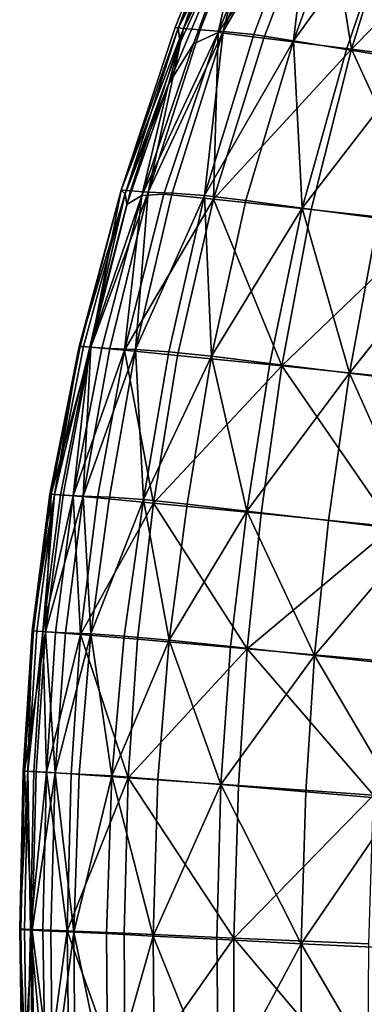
# Model space of a CAD drawing. Header units: millimetres. Extents: x -312 to 313, y -340 to 267.
# Tile 17 of 73: x -312 to -278, y -38 to 60. Entities that reach past the tile are written whole.
import ezdxf

# ---------------------------------------------------------------- set-up
doc = ezdxf.new("R2010")
doc.units = ezdxf.units.MM
doc.layers.add('Default', color=7, linetype='Continuous', true_color=0x000000)

msp = doc.modelspace()

# ---------------------------------------------------------------- linework, layer by layer
at = {"layer": 'Default', "color": 18, "true_color": 0x000000}
for points in [[(-290.634, 75.1, 681.254), (-296.195, 58.981, 677.734), (-297.009, 59.055, 681.031)], [(-290.634, 75.1, 681.254), (-297.009, 59.055, 681.031), (-296.712, 59.015, 683.332)], [(-290.634, 75.1, 681.254), (-296.712, 59.015, 683.332), (-290.093, 75.029, 683.848)], [(-289.563, 72.797, 685.913), (-290.093, 75.029, 683.848), (-296.712, 59.015, 683.332)], [(-290.634, 75.1, 681.254), (-289.905, 74.99, 677.827), (-296.195, 58.981, 677.734)], [(-288.286, 74.769, 673.884), (-296.195, 58.981, 677.734), (-289.905, 74.99, 677.827)], [(-288.286, 74.769, 673.884), (-294.521, 58.84, 673.81), (-296.195, 58.981, 677.734)], [(-288.286, 74.769, 673.884), (-292.239, 58.679, 669.625), (-294.521, 58.84, 673.81)], [(-288.286, 74.769, 673.884), (-286.154, 74.507, 669.741), (-292.239, 58.679, 669.625)], [(-289.563, 72.797, 685.913), (-292.728, 58.573, 687.206), (-286.335, 74.498, 687.826)], [(-282.193, 73.87, 688.723), (-286.335, 74.498, 687.826), (-292.728, 58.573, 687.206)], [(-282.193, 73.87, 688.723), (-292.728, 58.573, 687.206), (-288.188, 58.011, 687.716)], [(-283.316, 74.074, 665.746), (-292.239, 58.679, 669.625), (-286.154, 74.507, 669.741)], [(-283.316, 74.074, 665.746), (-289.19, 58.363, 665.541), (-292.239, 58.679, 669.625)], [(-283.316, 74.074, 665.746), (-285.217, 57.754, 661.913), (-289.19, 58.363, 665.541)], [(-282.193, 73.87, 688.723), (-288.188, 58.011, 687.716), (-279.462, 56.918, 686.782)], [(-283.316, 74.074, 665.746), (-279.583, 73.337, 662.248), (-285.217, 57.754, 661.913)], [(-282.193, 73.87, 688.723), (-279.462, 56.918, 686.782), (-274.59, 72.693, 688.235)], [(-289.563, 72.797, 685.913), (-296.53, 57.57, 684.756), (-297.691, 53.429, 685.428)], [(-289.563, 72.797, 685.913), (-297.691, 53.429, 685.428), (-295.192, 57.436, 686.145)], [(-289.563, 72.797, 685.913), (-296.712, 59.015, 683.332), (-296.53, 57.57, 684.756)], [(-289.563, 72.797, 685.913), (-295.192, 57.436, 686.145), (-292.728, 58.573, 687.206)], [(-274.718, 72.321, 659.6), (-285.217, 57.754, 661.913), (-279.583, 73.337, 662.248)], [(-265.334, 71.26, 687.122), (-274.59, 72.693, 688.235), (-279.462, 56.918, 686.782)], [(-274.718, 72.321, 659.6), (-279.962, 56.877, 659.051), (-285.217, 57.754, 661.913)], [(-274.718, 72.321, 659.6), (-273.063, 55.755, 657.258), (-279.962, 56.877, 659.051)], [(-265.334, 71.26, 687.122), (-279.462, 56.918, 686.782), (-268.741, 55.544, 685.221)], [(-302.409, 42.849, 680.995), (-297.009, 59.055, 681.031), (-296.195, 58.981, 677.734)], [(-302.409, 42.849, 680.995), (-296.712, 59.015, 683.332), (-297.009, 59.055, 681.031)], [(-302.409, 42.849, 680.995), (-302.386, 42.852, 683.026), (-296.712, 59.015, 683.332)], [(-302.409, 42.849, 680.995), (-296.195, 58.981, 677.734), (-301.467, 42.778, 677.785)], [(-301.991, 42.476, 684.273), (-296.712, 59.015, 683.332), (-302.386, 42.852, 683.026)], [(-301.991, 42.476, 684.273), (-296.53, 57.57, 684.756), (-296.712, 59.015, 683.332)], [(-299.714, 42.669, 673.848), (-301.467, 42.778, 677.785), (-296.195, 58.981, 677.734)], [(-299.714, 42.669, 673.848), (-296.195, 58.981, 677.734), (-294.521, 58.84, 673.81)], [(-300.334, 42.339, 685.874), (-298.147, 42.473, 686.688), (-292.728, 58.573, 687.206)], [(-300.334, 42.339, 685.874), (-292.728, 58.573, 687.206), (-295.192, 57.436, 686.145)], [(-299.714, 42.669, 673.848), (-294.521, 58.84, 673.81), (-292.239, 58.679, 669.625)], [(-299.714, 42.669, 673.848), (-292.239, 58.679, 669.625), (-297.309, 42.555, 669.633)], [(-293.214, 41.954, 686.8), (-292.728, 58.573, 687.206), (-298.147, 42.473, 686.688)], [(-294.108, 42.313, 665.469), (-297.309, 42.555, 669.633), (-292.239, 58.679, 669.625)], [(-294.108, 42.313, 665.469), (-292.239, 58.679, 669.625), (-289.19, 58.363, 665.541)], [(-294.108, 42.313, 665.469), (-289.19, 58.363, 665.541), (-285.217, 57.754, 661.913)], [(-293.214, 41.954, 686.8), (-288.188, 58.011, 687.716), (-292.728, 58.573, 687.206)], [(-293.214, 41.954, 686.8), (-279.462, 56.918, 686.782), (-288.188, 58.011, 687.716)], [(-301.991, 42.476, 684.273), (-297.691, 53.429, 685.428), (-296.53, 57.57, 684.756)], [(-300.334, 42.339, 685.874), (-295.192, 57.436, 686.145), (-297.691, 53.429, 685.428)], [(-294.108, 42.313, 665.469), (-285.217, 57.754, 661.913), (-289.966, 41.819, 661.682)], [(-284.369, 41.071, 658.541), (-289.966, 41.819, 661.682), (-285.217, 57.754, 661.913)], [(-284.369, 41.071, 658.541), (-285.217, 57.754, 661.913), (-279.962, 56.877, 659.051)], [(-293.214, 41.954, 686.8), (-283.483, 40.92, 685.441), (-279.462, 56.918, 686.782)], [(-284.369, 41.071, 658.541), (-279.962, 56.877, 659.051), (-273.063, 55.755, 657.258)], [(-271.506, 39.596, 683.452), (-279.462, 56.918, 686.782), (-283.483, 40.92, 685.441)], [(-271.506, 39.596, 683.452), (-268.741, 55.544, 685.221), (-279.462, 56.918, 686.782)], [(-284.369, 41.071, 658.541), (-273.063, 55.755, 657.258), (-276.799, 40.067, 656.312)], [(-301.991, 42.476, 684.273), (-301.824, 41.412, 685.124), (-297.691, 53.429, 685.428)], [(-300.334, 42.339, 685.874), (-297.691, 53.429, 685.428), (-301.824, 41.412, 685.124)], [(-301.991, 42.476, 684.273), (-302.386, 42.852, 683.026), (-306.594, 27.281, 682.874)], [(-302.409, 42.849, 680.995), (-306.594, 27.281, 682.874), (-302.386, 42.852, 683.026)], [(-302.409, 42.849, 680.995), (-306.494, 27.267, 681.022), (-306.594, 27.281, 682.874)], [(-301.991, 42.476, 684.273), (-306.594, 27.281, 682.874), (-306.131, 27.259, 683.93)], [(-302.409, 42.849, 680.995), (-305.409, 27.194, 677.851), (-306.494, 27.267, 681.022)], [(-301.991, 42.476, 684.273), (-306.131, 27.259, 683.93), (-305.524, 27.219, 684.714)], [(-301.991, 42.476, 684.273), (-305.524, 27.219, 684.714), (-301.824, 41.412, 685.124)], [(-300.334, 42.339, 685.874), (-301.824, 41.412, 685.124), (-305.524, 27.219, 684.714)], [(-300.334, 42.339, 685.874), (-305.524, 27.219, 684.714), (-304.324, 27.116, 685.349)], [(-302.409, 42.849, 680.995), (-301.467, 42.778, 677.785), (-305.409, 27.194, 677.851)], [(-299.714, 42.669, 673.848), (-305.409, 27.194, 677.851), (-301.467, 42.778, 677.785)], [(-299.714, 42.669, 673.848), (-303.511, 27.091, 673.908), (-305.409, 27.194, 677.851)], [(-300.334, 42.339, 685.874), (-304.324, 27.116, 685.349), (-302.077, 26.907, 685.959)], [(-299.714, 42.669, 673.848), (-300.971, 26.985, 669.742), (-303.511, 27.091, 673.908)], [(-293.214, 41.954, 686.8), (-298.147, 42.473, 686.688), (-302.077, 26.907, 685.959)], [(-300.334, 42.339, 685.874), (-302.077, 26.907, 685.959), (-298.147, 42.473, 686.688)], [(-299.714, 42.669, 673.848), (-297.309, 42.555, 669.633), (-300.971, 26.985, 669.742)], [(-294.108, 42.313, 665.469), (-300.971, 26.985, 669.742), (-297.309, 42.555, 669.633)], [(-294.108, 42.313, 665.469), (-297.646, 26.758, 665.549), (-300.971, 26.985, 669.742)], [(-294.108, 42.313, 665.469), (-293.39, 26.298, 661.527), (-297.646, 26.758, 665.549)], [(-294.108, 42.313, 665.469), (-289.966, 41.819, 661.682), (-293.39, 26.298, 661.527)], [(-293.214, 41.954, 686.8), (-302.077, 26.907, 685.959), (-296.772, 26.388, 685.8)], [(-293.214, 41.954, 686.8), (-296.772, 26.388, 685.8), (-286.4, 25.346, 684.126)], [(-284.369, 41.071, 658.541), (-293.39, 26.298, 661.527), (-289.966, 41.819, 661.682)], [(-293.214, 41.954, 686.8), (-286.4, 25.346, 684.126), (-283.483, 40.92, 685.441)], [(-284.369, 41.071, 658.541), (-287.595, 25.592, 658.014), (-293.39, 26.298, 661.527)], [(-284.369, 41.071, 658.541), (-279.652, 24.62, 655.348), (-287.595, 25.592, 658.014)], [(-271.506, 39.596, 683.452), (-283.483, 40.92, 685.441), (-286.4, 25.346, 684.126)], [(-284.369, 41.071, 658.541), (-276.799, 40.067, 656.312), (-279.652, 24.62, 655.348)], [(-271.506, 39.596, 683.452), (-286.4, 25.346, 684.126), (-273.691, 24.014, 681.794)], [(-268.346, 38.933, 654.848), (-279.652, 24.62, 655.348), (-276.799, 40.067, 656.312)], [(-268.346, 38.933, 654.848), (-270.766, 23.515, 653.521), (-279.652, 24.62, 655.348)], [(-309.035, 12.533, 683.599), (-306.594, 27.281, 682.874), (-309.497, 12.559, 682.713)], [(-309.363, 12.545, 680.986), (-309.497, 12.559, 682.713), (-306.594, 27.281, 682.874)], [(-309.363, 12.545, 680.986), (-306.594, 27.281, 682.874), (-306.494, 27.267, 681.022)], [(-309.363, 12.545, 680.986), (-306.494, 27.267, 681.022), (-305.409, 27.194, 677.851)], [(-309.363, 12.545, 680.986), (-305.409, 27.194, 677.851), (-308.176, 12.472, 677.831)], [(-309.035, 12.533, 683.599), (-306.131, 27.259, 683.93), (-306.594, 27.281, 682.874)], [(-309.035, 12.533, 683.599), (-305.524, 27.219, 684.714), (-306.131, 27.259, 683.93)], [(-309.035, 12.533, 683.599), (-308.434, 12.491, 684.23), (-305.524, 27.219, 684.714)], [(-307.181, 12.387, 684.716), (-305.524, 27.219, 684.714), (-308.434, 12.491, 684.23)], [(-306.166, 12.364, 673.905), (-308.176, 12.472, 677.831), (-305.409, 27.194, 677.851)], [(-307.181, 12.387, 684.716), (-304.324, 27.116, 685.349), (-305.524, 27.219, 684.714)], [(-307.181, 12.387, 684.716), (-302.077, 26.907, 685.959), (-304.324, 27.116, 685.349)], [(-307.181, 12.387, 684.716), (-304.762, 12.177, 685.167), (-302.077, 26.907, 685.959)], [(-306.166, 12.364, 673.905), (-305.409, 27.194, 677.851), (-303.511, 27.091, 673.908)], [(-306.166, 12.364, 673.905), (-303.511, 27.091, 673.908), (-300.971, 26.985, 669.742)], [(-306.166, 12.364, 673.905), (-300.971, 26.985, 669.742), (-303.564, 12.247, 669.864)], [(-299.182, 11.654, 684.827), (-302.077, 26.907, 685.959), (-304.762, 12.177, 685.167)], [(-300.18, 12.016, 665.718), (-303.564, 12.247, 669.864), (-300.971, 26.985, 669.742)], [(-299.182, 11.654, 684.827), (-296.772, 26.388, 685.8), (-302.077, 26.907, 685.959)], [(-300.18, 12.016, 665.718), (-300.971, 26.985, 669.742), (-297.646, 26.758, 665.549)], [(-300.18, 12.016, 665.718), (-297.646, 26.758, 665.549), (-293.39, 26.298, 661.527)], [(-300.18, 12.016, 665.718), (-293.39, 26.298, 661.527), (-295.829, 11.567, 661.472)], [(-299.182, 11.654, 684.827), (-286.4, 25.346, 684.126), (-296.772, 26.388, 685.8)], [(-289.887, 10.875, 657.595), (-295.829, 11.567, 661.472), (-293.39, 26.298, 661.527)], [(-289.887, 10.875, 657.595), (-293.39, 26.298, 661.527), (-287.595, 25.592, 658.014)], [(-289.887, 10.875, 657.595), (-287.595, 25.592, 658.014), (-279.652, 24.62, 655.348)], [(-299.182, 11.654, 684.827), (-288.443, 10.614, 682.936), (-286.4, 25.346, 684.126)], [(-289.887, 10.875, 657.595), (-279.652, 24.62, 655.348), (-281.734, 9.92, 654.55)], [(-275.339, 9.296, 680.359), (-286.4, 25.346, 684.126), (-288.443, 10.614, 682.936)], [(-275.339, 9.296, 680.359), (-273.691, 24.014, 681.794), (-286.4, 25.346, 684.126)], [(-272.6, 8.839, 652.418), (-281.734, 9.92, 654.55), (-279.652, 24.62, 655.348)], [(-272.6, 8.839, 652.418), (-279.652, 24.62, 655.348), (-270.766, 23.515, 653.521)], [(-309.035, 12.533, 683.599), (-309.497, 12.559, 682.713), (-311.253, -1.065, 682.382)], [(-309.363, 12.545, 680.986), (-311.253, -1.065, 682.382), (-309.497, 12.559, 682.713)], [(-309.363, 12.545, 680.986), (-311.117, -1.079, 680.76), (-311.253, -1.065, 682.382)], [(-309.035, 12.533, 683.599), (-311.253, -1.065, 682.382), (-310.792, -1.09, 683.147)], [(-309.363, 12.545, 680.986), (-309.92, -1.151, 677.628), (-311.117, -1.079, 680.76)], [(-309.035, 12.533, 683.599), (-310.792, -1.09, 683.147), (-310.195, -1.128, 683.705)], [(-309.035, 12.533, 683.599), (-310.195, -1.128, 683.705), (-308.434, 12.491, 684.23)], [(-307.181, 12.387, 684.716), (-308.434, 12.491, 684.23), (-310.195, -1.128, 683.705)], [(-307.181, 12.387, 684.716), (-310.195, -1.128, 683.705), (-308.927, -1.224, 684.122)], [(-309.363, 12.545, 680.986), (-308.176, 12.472, 677.831), (-309.92, -1.151, 677.628)], [(-306.166, 12.364, 673.905), (-309.92, -1.151, 677.628), (-308.176, 12.472, 677.831)], [(-306.166, 12.364, 673.905), (-307.934, -1.258, 673.757), (-309.92, -1.151, 677.628)], [(-307.181, 12.387, 684.716), (-308.927, -1.224, 684.122), (-306.456, -1.42, 684.461)], [(-306.166, 12.364, 673.905), (-305.424, -1.372, 669.915), (-307.934, -1.258, 673.757)], [(-307.181, 12.387, 684.716), (-306.456, -1.42, 684.461), (-304.762, 12.177, 685.167)], [(-299.182, 11.654, 684.827), (-304.762, 12.177, 685.167), (-306.456, -1.42, 684.461)], [(-306.166, 12.364, 673.905), (-303.564, 12.247, 669.864), (-305.424, -1.372, 669.915)], [(-300.18, 12.016, 665.718), (-305.424, -1.372, 669.915), (-303.564, 12.247, 669.864)], [(-300.18, 12.016, 665.718), (-302.089, -1.589, 665.907), (-305.424, -1.372, 669.915)], [(-300.18, 12.016, 665.718), (-297.624, -2.004, 661.54), (-302.089, -1.589, 665.907)], [(-300.18, 12.016, 665.718), (-295.829, 11.567, 661.472), (-297.624, -2.004, 661.54)], [(-299.182, 11.654, 684.827), (-306.456, -1.42, 684.461), (-300.765, -1.901, 683.99)], [(-299.182, 11.654, 684.827), (-300.765, -1.901, 683.99), (-289.837, -2.854, 681.973)], [(-299.182, 11.654, 684.827), (-289.837, -2.854, 681.973), (-288.443, 10.614, 682.936)], [(-289.887, 10.875, 657.595), (-297.624, -2.004, 661.54), (-295.829, 11.567, 661.472)], [(-289.887, 10.875, 657.595), (-291.491, -2.642, 657.407), (-297.624, -2.004, 661.54)], [(-289.887, 10.875, 657.595), (-283.151, -3.529, 654.102), (-291.491, -2.642, 657.407)], [(-289.887, 10.875, 657.595), (-281.734, 9.92, 654.55), (-283.151, -3.529, 654.102)], [(-275.339, 9.296, 680.359), (-288.443, 10.614, 682.936), (-289.837, -2.854, 681.973)], [(-272.6, 8.839, 652.418), (-283.151, -3.529, 654.102), (-281.734, 9.92, 654.55)], [(-275.339, 9.296, 680.359), (-289.837, -2.854, 681.973), (-276.495, -4.055, 679.252)], [(-272.6, 8.839, 652.418), (-273.856, -4.518, 651.732), (-283.151, -3.529, 654.102)], [(-311.694, -15.056, 682.564), (-311.253, -1.065, 682.382), (-312.156, -15.037, 681.883)], [(-312.033, -15.052, 680.356), (-312.156, -15.037, 681.883), (-311.253, -1.065, 682.382)], [(-312.033, -15.052, 680.356), (-311.253, -1.065, 682.382), (-311.117, -1.079, 680.76)], [(-312.033, -15.052, 680.356), (-311.117, -1.079, 680.76), (-309.92, -1.151, 677.628)], [(-312.033, -15.052, 680.356), (-309.92, -1.151, 677.628), (-310.874, -15.123, 677.294)], [(-311.694, -15.056, 682.564), (-310.792, -1.09, 683.147), (-311.253, -1.065, 682.382)], [(-311.694, -15.056, 682.564), (-310.195, -1.128, 683.705), (-310.792, -1.09, 683.147)], [(-311.694, -15.056, 682.564), (-311.099, -15.086, 683.096), (-310.195, -1.128, 683.705)], [(-309.838, -15.163, 683.494), (-310.195, -1.128, 683.705), (-311.099, -15.086, 683.096)], [(-308.964, -15.226, 673.531), (-310.874, -15.123, 677.294), (-309.92, -1.151, 677.628)], [(-309.838, -15.163, 683.494), (-308.927, -1.224, 684.122), (-310.195, -1.128, 683.705)], [(-308.964, -15.226, 673.531), (-309.92, -1.151, 677.628), (-307.934, -1.258, 673.757)], [(-309.838, -15.163, 683.494), (-306.456, -1.42, 684.461), (-308.927, -1.224, 684.122)], [(-309.838, -15.163, 683.494), (-307.38, -15.322, 683.779), (-306.456, -1.42, 684.461)], [(-308.964, -15.226, 673.531), (-307.934, -1.258, 673.757), (-305.424, -1.372, 669.915)], [(-308.964, -15.226, 673.531), (-305.424, -1.372, 669.915), (-306.589, -15.334, 669.904)], [(-301.684, -15.712, 683.248), (-306.456, -1.42, 684.461), (-307.38, -15.322, 683.779)], [(-303.328, -15.523, 666.062), (-306.589, -15.334, 669.904), (-305.424, -1.372, 669.915)], [(-301.684, -15.712, 683.248), (-300.765, -1.901, 683.99), (-306.456, -1.42, 684.461)], [(-303.328, -15.523, 666.062), (-305.424, -1.372, 669.915), (-302.089, -1.589, 665.907)], [(-303.328, -15.523, 666.062), (-302.089, -1.589, 665.907), (-297.624, -2.004, 661.54)], [(-301.684, -15.712, 683.248), (-289.837, -2.854, 681.973), (-300.765, -1.901, 683.99)], [(-303.328, -15.523, 666.062), (-297.624, -2.004, 661.54), (-298.757, -15.868, 661.648)], [(-301.684, -15.712, 683.248), (-290.708, -16.48, 681.204), (-289.837, -2.854, 681.973)], [(-292.461, -16.393, 657.364), (-298.757, -15.868, 661.648), (-297.624, -2.004, 661.54)], [(-292.461, -16.393, 657.364), (-297.624, -2.004, 661.54), (-291.491, -2.642, 657.407)], [(-292.461, -16.393, 657.364), (-291.491, -2.642, 657.407), (-283.151, -3.529, 654.102)], [(-277.258, -17.444, 678.428), (-289.837, -2.854, 681.973), (-290.708, -16.48, 681.204)], [(-277.258, -17.444, 678.428), (-276.495, -4.055, 679.252), (-289.837, -2.854, 681.973)], [(-292.461, -16.393, 657.364), (-283.151, -3.529, 654.102), (-284.018, -17.119, 653.907)], [(-274.677, -17.912, 651.371), (-284.018, -17.119, 653.907), (-283.151, -3.529, 654.102)], [(-274.677, -17.912, 651.371), (-283.151, -3.529, 654.102), (-273.856, -4.518, 651.732)], [(-311.694, -15.056, 682.564), (-312.156, -15.037, 681.883), (-312.5, -30.803, 681.217)], [(-312.033, -15.052, 680.356), (-312.5, -30.803, 681.217), (-312.156, -15.037, 681.883)], [(-312.033, -15.052, 680.356), (-312.391, -30.823, 679.791), (-312.5, -30.803, 681.217)], [(-311.694, -15.056, 682.564), (-312.5, -30.803, 681.217), (-312.035, -30.812, 681.843)], [(-312.033, -15.052, 680.356), (-311.268, -30.893, 676.878), (-312.391, -30.823, 679.791)], [(-311.694, -15.056, 682.564), (-312.035, -30.812, 681.843), (-311.438, -30.829, 682.359)], [(-312.033, -15.052, 680.356), (-310.874, -15.123, 677.294), (-311.268, -30.893, 676.878)], [(-311.694, -15.056, 682.564), (-311.438, -30.829, 682.359), (-311.099, -15.086, 683.096)], [(-309.838, -15.163, 683.494), (-311.099, -15.086, 683.096), (-311.438, -30.829, 682.359)], [(-309.838, -15.163, 683.494), (-311.438, -30.829, 682.359), (-310.186, -30.874, 682.764)], [(-308.964, -15.226, 673.531), (-311.268, -30.893, 676.878), (-310.874, -15.123, 677.294)], [(-308.964, -15.226, 673.531), (-309.41, -30.99, 673.293), (-311.268, -30.893, 676.878)], [(-309.838, -15.163, 683.494), (-310.186, -30.874, 682.764), (-307.758, -30.971, 683.059)], [(-309.838, -15.163, 683.494), (-307.758, -30.971, 683.059), (-307.38, -15.322, 683.779)], [(-308.964, -15.226, 673.531), (-307.095, -31.095, 669.847), (-309.41, -30.99, 673.293)], [(-308.964, -15.226, 673.531), (-306.589, -15.334, 669.904), (-307.095, -31.095, 669.847)], [(-301.684, -15.712, 683.248), (-307.38, -15.322, 683.779), (-307.758, -30.971, 683.059)], [(-303.328, -15.523, 666.062), (-307.095, -31.095, 669.847), (-306.589, -15.334, 669.904)], [(-303.328, -15.523, 666.062), (-303.853, -31.246, 666.127), (-307.095, -31.095, 669.847)], [(-303.328, -15.523, 666.062), (-299.213, -31.482, 661.719), (-303.853, -31.246, 666.127)], [(-303.328, -15.523, 666.062), (-298.757, -15.868, 661.648), (-299.213, -31.482, 661.719)], [(-301.684, -15.712, 683.248), (-307.758, -30.971, 683.059), (-302.107, -31.211, 682.564)], [(-301.684, -15.712, 683.248), (-302.107, -31.211, 682.564), (-291.184, -31.684, 680.597)], [(-301.684, -15.712, 683.248), (-291.184, -31.684, 680.597), (-290.708, -16.48, 681.204)], [(-292.461, -16.393, 657.364), (-299.213, -31.482, 661.719), (-298.757, -15.868, 661.648)], [(-292.461, -16.393, 657.364), (-292.854, -31.811, 657.382), (-299.213, -31.482, 661.719)], [(-292.461, -16.393, 657.364), (-284.455, -32.245, 653.875), (-292.854, -31.811, 657.382)], [(-292.461, -16.393, 657.364), (-284.018, -17.119, 653.907), (-284.455, -32.245, 653.875)], [(-277.258, -17.444, 678.428), (-290.708, -16.48, 681.204), (-291.184, -31.684, 680.597)], [(-277.258, -17.444, 678.428), (-291.184, -31.684, 680.597), (-277.732, -32.273, 677.841)], [(-274.677, -17.912, 651.371), (-284.455, -32.245, 653.875), (-284.018, -17.119, 653.907)], [(-274.677, -17.912, 651.371), (-275.205, -32.703, 651.237), (-284.455, -32.245, 653.875)], [(-311.778, -46.966, 681.129), (-312.035, -30.812, 681.843), (-312.5, -30.803, 681.217)], [(-311.778, -46.966, 681.129), (-312.5, -30.803, 681.217), (-312.247, -46.968, 680.521)], [(-312.152, -46.992, 679.174), (-312.247, -46.968, 680.521), (-312.5, -30.803, 681.217)], [(-312.152, -46.992, 679.174), (-312.5, -30.803, 681.217), (-312.391, -30.823, 679.791)], [(-312.152, -46.992, 679.174), (-312.391, -30.823, 679.791), (-311.268, -30.893, 676.878)], [(-312.152, -46.992, 679.174), (-311.268, -30.893, 676.878), (-311.064, -47.058, 676.443)], [(-311.778, -46.966, 681.129), (-311.438, -30.829, 682.359), (-312.035, -30.812, 681.843)], [(-311.778, -46.966, 681.129), (-311.179, -46.968, 681.646), (-311.438, -30.829, 682.359)], [(-309.941, -46.984, 682.076), (-310.186, -30.874, 682.764), (-311.438, -30.829, 682.359)], [(-309.941, -46.984, 682.076), (-311.438, -30.829, 682.359), (-311.179, -46.968, 681.646)], [(-309.248, -47.149, 673.055), (-311.268, -30.893, 676.878), (-309.41, -30.99, 673.293)], [(-309.248, -47.149, 673.055), (-311.064, -47.058, 676.443), (-311.268, -30.893, 676.878)], [(-309.941, -46.984, 682.076), (-307.758, -30.971, 683.059), (-310.186, -30.874, 682.764)], [(-309.941, -46.984, 682.076), (-307.56, -47.021, 682.427), (-307.758, -30.971, 683.059)], [(-309.248, -47.149, 673.055), (-309.41, -30.99, 673.293), (-307.095, -31.095, 669.847)], [(-309.248, -47.149, 673.055), (-307.095, -31.095, 669.847), (-306.971, -47.251, 669.74)], [(-301.988, -47.116, 682.014), (-302.107, -31.211, 682.564), (-307.758, -30.971, 683.059)], [(-301.988, -47.116, 682.014), (-307.758, -30.971, 683.059), (-307.56, -47.021, 682.427)], [(-303.739, -47.365, 666.101), (-306.971, -47.251, 669.74), (-307.095, -31.095, 669.847)], [(-303.739, -47.365, 666.101), (-307.095, -31.095, 669.847), (-303.853, -31.246, 666.127)], [(-303.739, -47.365, 666.101), (-303.853, -31.246, 666.127), (-299.213, -31.482, 661.719)], [(-301.988, -47.116, 682.014), (-291.184, -31.684, 680.597), (-302.107, -31.211, 682.564)], [(-303.739, -47.365, 666.101), (-299.213, -31.482, 661.719), (-299.06, -47.493, 661.744)], [(-301.988, -47.116, 682.014), (-291.179, -47.307, 680.155), (-291.184, -31.684, 680.597)], [(-292.698, -47.633, 657.437), (-299.06, -47.493, 661.744), (-299.213, -31.482, 661.719)], [(-292.698, -47.633, 657.437), (-299.213, -31.482, 661.719), (-292.854, -31.811, 657.382)], [(-292.698, -47.633, 657.437), (-292.854, -31.811, 657.382), (-284.455, -32.245, 653.875)], [(-292.698, -47.633, 657.437), (-284.455, -32.245, 653.875), (-284.419, -47.782, 653.95)], [(-277.819, -47.543, 677.438), (-277.732, -32.273, 677.841), (-291.184, -31.684, 680.597)], [(-277.819, -47.543, 677.438), (-291.184, -31.684, 680.597), (-291.179, -47.307, 680.155)], [(-275.329, -47.921, 651.274), (-284.419, -47.782, 653.95), (-284.455, -32.245, 653.875)], [(-275.329, -47.921, 651.274), (-284.455, -32.245, 653.875), (-275.205, -32.703, 651.237)]]:
    msp.add_3dface(points, dxfattribs=at)

doc.saveas('drawing.dxf')
